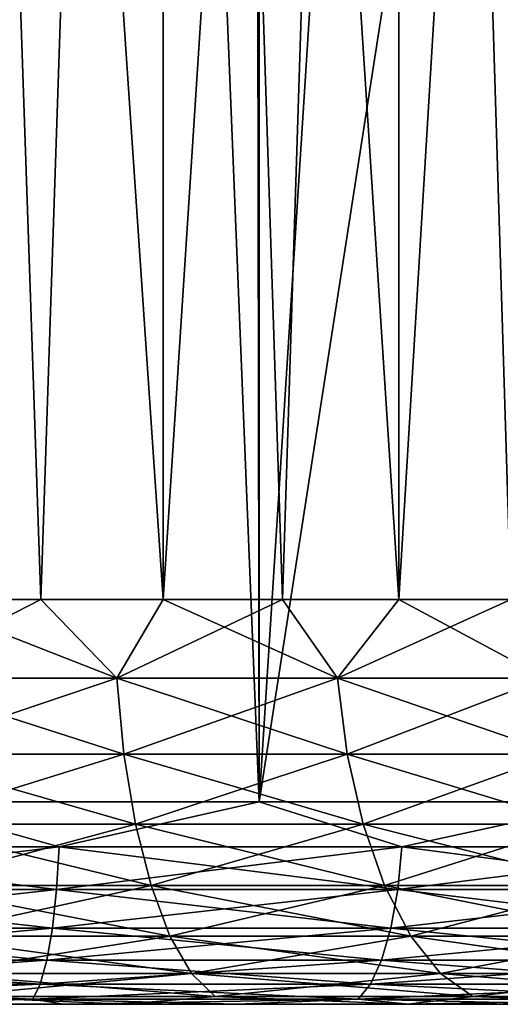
# Model space of a CAD drawing. Extents: x -265 to 265, y 0 to 1027.
# Tile 114 of 256: x 252.41 to 254.78, y 0 to 4.87. Entities that reach past the tile are written whole.
import ezdxf

# ---------------------------------------------------------------- set-up
doc = ezdxf.new("R2010")
doc.units = 0
doc.header["$LTSCALE"] = 65.185185
for name, color, linetype in [('245', 7, 'CONTINUOUS'), ('247', 7, 'CONTINUOUS'), ('248', 7, 'CONTINUOUS'), ('249', 7, 'CONTINUOUS'), ('250', 7, 'CONTINUOUS'), ('272', 7, 'CONTINUOUS'), ('273', 7, 'CONTINUOUS'), ('274', 7, 'CONTINUOUS'), ('275', 7, 'CONTINUOUS')]:
    doc.layers.add(name, color=color, linetype=linetype)

msp = doc.modelspace()

# ---------------------------------------------------------------- linework, layer by layer
at = {"layer": '245', "color": 7, "linetype": 'CONTINUOUS'}
for points in [[(252.9247, 0, 10.915), (251.7547, 0, 13.8896), (251.475, 0, 11.2033), (252.9247, 0, 10.915)], [(251.7547, 0, -13.8896), (252.6233, 0, -13.752), (251.475, 0, -11.2033), (251.7547, 0, -13.8896)], [(251.475, 0, -11.2033), (252.6233, 0, -13.752), (252.9247, 0, -10.915), (251.475, 0, -11.2033)], [(252.6233, 0, 13.752), (251.7547, 0, 13.8896), (252.9247, 0, 10.915), (252.6233, 0, 13.752)], [(253.4817, 0, 13.5602), (252.6233, 0, 13.752), (252.9247, 0, 10.915), (253.4817, 0, 13.5602)], [(252.6233, 0, -13.752), (253.4817, 0, -13.5602), (252.9247, 0, -10.915), (252.6233, 0, -13.752)], [(254.3243, 0, 10.4398), (253.4817, 0, 13.5602), (252.9247, 0, 10.915), (254.3243, 0, 10.4398)], [(252.9247, 0, -10.915), (253.4817, 0, -13.5602), (254.3243, 0, -10.4398), (252.9247, 0, -10.915)], [(254.3263, 0, 13.3148), (253.4817, 0, 13.5602), (254.3243, 0, 10.4398), (254.3263, 0, 13.3148)], [(253.4817, 0, -13.5602), (254.3263, 0, -13.3148), (254.3243, 0, -10.4398), (253.4817, 0, -13.5602)], [(255.65, 0, 9.7861), (254.3263, 0, 13.3148), (254.3243, 0, 10.4398), (255.65, 0, 9.7861)], [(254.3263, 0, -13.3148), (255.1538, 0, -13.0169), (254.3243, 0, -10.4398), (254.3263, 0, -13.3148)], [(254.3243, 0, -10.4398), (255.1538, 0, -13.0169), (255.65, 0, -9.7861), (254.3243, 0, -10.4398)], [(255.1538, 0, 13.0169), (254.3263, 0, 13.3148), (255.65, 0, 9.7861), (255.1538, 0, 13.0169)]]:
    msp.add_3dface(points, dxfattribs=at)
at = {"layer": '247', "color": 7, "linetype": 'CONTINUOUS'}
for points in [[(251.8081, 1, 14.8906), (253.5897, 1, 14.5641), (251.8081, 1019, 14.8906), (251.8081, 1, 14.8906)], [(251.8081, 1019, 14.8906), (253.5897, 1, 14.5641), (253.5897, 1019, 14.5641), (251.8081, 1019, 14.8906)], [(253.5897, 1, 14.5641), (255.3191, 1, 14.0252), (253.5897, 1019, 14.5641), (253.5897, 1, 14.5641)], [(253.5897, 1019, 14.5641), (255.3191, 1, 14.0252), (255.3191, 1019, 14.0252), (253.5897, 1019, 14.5641)]]:
    msp.add_3dface(points, dxfattribs=at)
at = {"layer": '248', "color": 7, "linetype": 'CONTINUOUS'}
for points in [[(255.3191, 1, -14.0252), (253.5897, 1, -14.5641), (255.2657, 11.7942, -14.0454), (255.3191, 1, -14.0252)], [(255.2657, 11.7942, -14.0454), (253.5897, 1, -14.5641), (254.2413, 11.2208, -14.3879), (255.2657, 11.7942, -14.0454)], [(254.2413, 11.2208, -14.3879), (253.5897, 1, -14.5641), (253.1927, 10.7875, -14.6563), (254.2413, 11.2208, -14.3879)], [(253.5897, 1, -14.5641), (251.8081, 1, -14.8906), (253.1927, 10.7875, -14.6563), (253.5897, 1, -14.5641)], [(253.1927, 10.7875, -14.6563), (251.8081, 1, -14.8906), (252.1321, 10.486, -14.8477), (253.1927, 10.7875, -14.6563)]]:
    msp.add_3dface(points, dxfattribs=at)
at = {"layer": '249', "color": 7, "linetype": 'CONTINUOUS'}
for points in [[(251.8081, 1, 14.8906), (250.8707, 0.7786, 14.9498), (252.6004, 0.7786, 14.7477), (251.8081, 1, 14.8906)], [(253.5897, 1, 14.5641), (251.8081, 1, 14.8906), (252.6004, 0.7786, 14.7477), (253.5897, 1, 14.5641)], [(253.5897, 1, 14.5641), (252.6004, 0.7786, 14.7477), (254.2949, 0.7786, 14.3461), (253.5897, 1, 14.5641)], [(255.3191, 1, 14.0252), (253.5897, 1, 14.5641), (254.2949, 0.7786, 14.3461), (255.3191, 1, 14.0252)], [(255.3191, 1, 14.0252), (254.2949, 0.7786, 14.3461), (255.9314, 0.7786, 13.7504), (255.3191, 1, 14.0252)], [(250.8664, 0.5669, 14.8761), (252.5876, 0.5669, 14.675), (250.8707, 0.7786, 14.9498), (250.8664, 0.5669, 14.8761)], [(250.8707, 0.7786, 14.9498), (252.5876, 0.5669, 14.675), (252.6004, 0.7786, 14.7477), (250.8707, 0.7786, 14.9498)], [(252.5876, 0.5669, 14.675), (254.2738, 0.5669, 14.2753), (252.6004, 0.7786, 14.7477), (252.5876, 0.5669, 14.675)], [(252.6004, 0.7786, 14.7477), (254.2738, 0.5669, 14.2753), (254.2949, 0.7786, 14.3461), (252.6004, 0.7786, 14.7477)], [(254.2738, 0.5669, 14.2753), (255.9021, 0.5669, 13.6827), (254.2949, 0.7786, 14.3461), (254.2738, 0.5669, 14.2753)], [(254.2949, 0.7786, 14.3461), (255.9021, 0.5669, 13.6827), (255.9314, 0.7786, 13.7504), (254.2949, 0.7786, 14.3461)], [(250.8595, 0.377, 14.7572), (252.5669, 0.377, 14.5577), (250.8664, 0.5669, 14.8761), (250.8595, 0.377, 14.7572)], [(250.8664, 0.5669, 14.8761), (252.5669, 0.377, 14.5577), (252.5876, 0.5669, 14.675), (250.8664, 0.5669, 14.8761)], [(252.5669, 0.377, 14.5577), (254.2396, 0.377, 14.1612), (252.5876, 0.5669, 14.675), (252.5669, 0.377, 14.5577)], [(252.5876, 0.5669, 14.675), (254.2396, 0.377, 14.1612), (254.2738, 0.5669, 14.2753), (252.5876, 0.5669, 14.675)], [(254.2396, 0.377, 14.1612), (255.855, 0.377, 13.5733), (254.2738, 0.5669, 14.2753), (254.2396, 0.377, 14.1612)], [(254.2738, 0.5669, 14.2753), (255.855, 0.377, 13.5733), (255.9021, 0.5669, 13.6827), (254.2738, 0.5669, 14.2753)], [(250.8503, 0.2184, 14.5991), (252.5394, 0.2184, 14.4017), (250.8595, 0.377, 14.7572), (250.8503, 0.2184, 14.5991)], [(250.8595, 0.377, 14.7572), (252.5394, 0.2184, 14.4017), (252.5669, 0.377, 14.5577), (250.8595, 0.377, 14.7572)], [(252.5394, 0.2184, 14.4017), (254.1942, 0.2184, 14.0095), (252.5669, 0.377, 14.5577), (252.5394, 0.2184, 14.4017)], [(252.5669, 0.377, 14.5577), (254.1942, 0.2184, 14.0095), (254.2396, 0.377, 14.1612), (252.5669, 0.377, 14.5577)], [(254.1942, 0.2184, 14.0095), (255.7922, 0.2184, 13.4278), (254.2396, 0.377, 14.1612), (254.1942, 0.2184, 14.0095)], [(254.2396, 0.377, 14.1612), (255.7922, 0.2184, 13.4278), (255.855, 0.377, 13.5733), (254.2396, 0.377, 14.1612)], [(250.8393, 0.0991, 14.4097), (252.5065, 0.0991, 14.2148), (250.8503, 0.2184, 14.5991), (250.8393, 0.0991, 14.4097)], [(250.8503, 0.2184, 14.5991), (252.5065, 0.0991, 14.2148), (252.5394, 0.2184, 14.4017), (250.8503, 0.2184, 14.5991)], [(252.5065, 0.0991, 14.2148), (254.1397, 0.0991, 13.8277), (252.5394, 0.2184, 14.4017), (252.5065, 0.0991, 14.2148)], [(252.5394, 0.2184, 14.4017), (254.1397, 0.0991, 13.8277), (254.1942, 0.2184, 14.0095), (252.5394, 0.2184, 14.4017)], [(254.1397, 0.0991, 13.8277), (255.717, 0.0991, 13.2536), (254.1942, 0.2184, 14.0095), (254.1397, 0.0991, 13.8277)], [(254.1942, 0.2184, 14.0095), (255.717, 0.0991, 13.2536), (255.7922, 0.2184, 13.4278), (254.1942, 0.2184, 14.0095)], [(250.827, 0.0251, 14.1985), (252.4697, 0.0251, 14.0064), (250.8393, 0.0991, 14.4097), (250.827, 0.0251, 14.1985)], [(250.8393, 0.0991, 14.4097), (252.4697, 0.0251, 14.0064), (252.5065, 0.0991, 14.2148), (250.8393, 0.0991, 14.4097)], [(252.4697, 0.0251, 14.0064), (254.0791, 0.0251, 13.625), (252.5065, 0.0991, 14.2148), (252.4697, 0.0251, 14.0064)], [(252.5065, 0.0991, 14.2148), (254.0791, 0.0251, 13.625), (254.1397, 0.0991, 13.8277), (252.5065, 0.0991, 14.2148)], [(254.0791, 0.0251, 13.625), (255.6333, 0.0251, 13.0593), (254.1397, 0.0991, 13.8277), (254.0791, 0.0251, 13.625)], [(254.1397, 0.0991, 13.8277), (255.6333, 0.0251, 13.0593), (255.717, 0.0991, 13.2536), (254.1397, 0.0991, 13.8277)], [(250.827, 0.0251, 14.1985), (251.7547, 0, 13.8896), (252.4697, 0.0251, 14.0064), (250.827, 0.0251, 14.1985)], [(251.7547, 0, 13.8896), (252.6233, 0, 13.752), (252.4697, 0.0251, 14.0064), (251.7547, 0, 13.8896)], [(252.6233, 0, 13.752), (253.4817, 0, 13.5602), (252.4697, 0.0251, 14.0064), (252.6233, 0, 13.752)], [(252.4697, 0.0251, 14.0064), (253.4817, 0, 13.5602), (254.0791, 0.0251, 13.625), (252.4697, 0.0251, 14.0064)], [(253.4817, 0, 13.5602), (254.3263, 0, 13.3148), (254.0791, 0.0251, 13.625), (253.4817, 0, 13.5602)], [(254.3263, 0, 13.3148), (255.1538, 0, 13.0169), (254.0791, 0.0251, 13.625), (254.3263, 0, 13.3148)], [(254.0791, 0.0251, 13.625), (255.1538, 0, 13.0169), (255.6333, 0.0251, 13.0593), (254.0791, 0.0251, 13.625)]]:
    msp.add_3dface(points, dxfattribs=at)
at = {"layer": '250', "color": 7, "linetype": 'CONTINUOUS'}
for points in [[(251.8081, 1, -14.8906), (252.6004, 0.7786, -14.7477), (250.8707, 0.7786, -14.9498), (251.8081, 1, -14.8906)], [(251.8081, 1, -14.8906), (253.5897, 1, -14.5641), (252.6004, 0.7786, -14.7477), (251.8081, 1, -14.8906)], [(253.5897, 1, -14.5641), (254.2949, 0.7786, -14.3461), (252.6004, 0.7786, -14.7477), (253.5897, 1, -14.5641)], [(253.5897, 1, -14.5641), (255.3191, 1, -14.0252), (254.2949, 0.7786, -14.3461), (253.5897, 1, -14.5641)], [(255.3191, 1, -14.0252), (255.9314, 0.7786, -13.7504), (254.2949, 0.7786, -14.3461), (255.3191, 1, -14.0252)], [(252.5876, 0.5669, -14.675), (250.8664, 0.5669, -14.8761), (252.6004, 0.7786, -14.7477), (252.5876, 0.5669, -14.675)], [(252.6004, 0.7786, -14.7477), (250.8664, 0.5669, -14.8761), (250.8707, 0.7786, -14.9498), (252.6004, 0.7786, -14.7477)], [(254.2738, 0.5669, -14.2753), (252.5876, 0.5669, -14.675), (254.2949, 0.7786, -14.3461), (254.2738, 0.5669, -14.2753)], [(254.2949, 0.7786, -14.3461), (252.5876, 0.5669, -14.675), (252.6004, 0.7786, -14.7477), (254.2949, 0.7786, -14.3461)], [(255.9021, 0.5669, -13.6827), (254.2738, 0.5669, -14.2753), (255.9314, 0.7786, -13.7504), (255.9021, 0.5669, -13.6827)], [(255.9314, 0.7786, -13.7504), (254.2738, 0.5669, -14.2753), (254.2949, 0.7786, -14.3461), (255.9314, 0.7786, -13.7504)], [(252.5669, 0.377, -14.5577), (250.8595, 0.377, -14.7572), (252.5876, 0.5669, -14.675), (252.5669, 0.377, -14.5577)], [(252.5876, 0.5669, -14.675), (250.8595, 0.377, -14.7572), (250.8664, 0.5669, -14.8761), (252.5876, 0.5669, -14.675)], [(254.2396, 0.377, -14.1612), (252.5669, 0.377, -14.5577), (254.2738, 0.5669, -14.2753), (254.2396, 0.377, -14.1612)], [(254.2738, 0.5669, -14.2753), (252.5669, 0.377, -14.5577), (252.5876, 0.5669, -14.675), (254.2738, 0.5669, -14.2753)], [(255.855, 0.377, -13.5733), (254.2396, 0.377, -14.1612), (255.9021, 0.5669, -13.6827), (255.855, 0.377, -13.5733)], [(255.9021, 0.5669, -13.6827), (254.2396, 0.377, -14.1612), (254.2738, 0.5669, -14.2753), (255.9021, 0.5669, -13.6827)], [(252.5394, 0.2184, -14.4017), (250.8503, 0.2184, -14.5991), (252.5669, 0.377, -14.5577), (252.5394, 0.2184, -14.4017)], [(252.5669, 0.377, -14.5577), (250.8503, 0.2184, -14.5991), (250.8595, 0.377, -14.7572), (252.5669, 0.377, -14.5577)], [(254.1942, 0.2184, -14.0095), (252.5394, 0.2184, -14.4017), (254.2396, 0.377, -14.1612), (254.1942, 0.2184, -14.0095)], [(254.2396, 0.377, -14.1612), (252.5394, 0.2184, -14.4017), (252.5669, 0.377, -14.5577), (254.2396, 0.377, -14.1612)], [(255.7922, 0.2184, -13.4278), (254.1942, 0.2184, -14.0095), (255.855, 0.377, -13.5733), (255.7922, 0.2184, -13.4278)], [(255.855, 0.377, -13.5733), (254.1942, 0.2184, -14.0095), (254.2396, 0.377, -14.1612), (255.855, 0.377, -13.5733)], [(252.5065, 0.0991, -14.2148), (250.8393, 0.0991, -14.4097), (252.5394, 0.2184, -14.4017), (252.5065, 0.0991, -14.2148)], [(252.5394, 0.2184, -14.4017), (250.8393, 0.0991, -14.4097), (250.8503, 0.2184, -14.5991), (252.5394, 0.2184, -14.4017)], [(254.1397, 0.0991, -13.8277), (252.5065, 0.0991, -14.2148), (254.1942, 0.2184, -14.0095), (254.1397, 0.0991, -13.8277)], [(254.1942, 0.2184, -14.0095), (252.5065, 0.0991, -14.2148), (252.5394, 0.2184, -14.4017), (254.1942, 0.2184, -14.0095)], [(255.717, 0.0991, -13.2536), (254.1397, 0.0991, -13.8277), (255.7922, 0.2184, -13.4278), (255.717, 0.0991, -13.2536)], [(255.7922, 0.2184, -13.4278), (254.1397, 0.0991, -13.8277), (254.1942, 0.2184, -14.0095), (255.7922, 0.2184, -13.4278)], [(252.4697, 0.0251, -14.0064), (250.827, 0.0251, -14.1985), (252.5065, 0.0991, -14.2148), (252.4697, 0.0251, -14.0064)], [(252.5065, 0.0991, -14.2148), (250.827, 0.0251, -14.1985), (250.8393, 0.0991, -14.4097), (252.5065, 0.0991, -14.2148)], [(254.0791, 0.0251, -13.625), (252.4697, 0.0251, -14.0064), (254.1397, 0.0991, -13.8277), (254.0791, 0.0251, -13.625)], [(254.1397, 0.0991, -13.8277), (252.4697, 0.0251, -14.0064), (252.5065, 0.0991, -14.2148), (254.1397, 0.0991, -13.8277)], [(255.6333, 0.0251, -13.0593), (254.0791, 0.0251, -13.625), (255.717, 0.0991, -13.2536), (255.6333, 0.0251, -13.0593)], [(255.717, 0.0991, -13.2536), (254.0791, 0.0251, -13.625), (254.1397, 0.0991, -13.8277), (255.717, 0.0991, -13.2536)], [(252.4697, 0.0251, -14.0064), (250.8791, 0, -13.9724), (250.827, 0.0251, -14.1985), (252.4697, 0.0251, -14.0064)], [(251.7547, 0, -13.8896), (250.8791, 0, -13.9724), (252.4697, 0.0251, -14.0064), (251.7547, 0, -13.8896)], [(252.6233, 0, -13.752), (251.7547, 0, -13.8896), (252.4697, 0.0251, -14.0064), (252.6233, 0, -13.752)], [(254.0791, 0.0251, -13.625), (252.6233, 0, -13.752), (252.4697, 0.0251, -14.0064), (254.0791, 0.0251, -13.625)], [(253.4817, 0, -13.5602), (252.6233, 0, -13.752), (254.0791, 0.0251, -13.625), (253.4817, 0, -13.5602)], [(254.3263, 0, -13.3148), (253.4817, 0, -13.5602), (254.0791, 0.0251, -13.625), (254.3263, 0, -13.3148)], [(255.6333, 0.0251, -13.0593), (254.3263, 0, -13.3148), (254.0791, 0.0251, -13.625), (255.6333, 0.0251, -13.0593)], [(255.1538, 0, -13.0169), (254.3263, 0, -13.3148), (255.6333, 0.0251, -13.0593), (255.1538, 0, -13.0169)]]:
    msp.add_3dface(points, dxfattribs=at)
at = {"layer": '272', "color": 7, "linetype": 'CONTINUOUS'}
for points in [[(251.8921, 20, 9.1055), (253.1144, 20, 8.763), (251.8921, 2, 9.1055), (251.8921, 20, 9.1055)], [(251.8921, 2, 9.1055), (253.1144, 20, 8.763), (252.5091, 2, 8.9551), (251.8921, 2, 9.1055)], [(252.5091, 2, 8.9551), (253.1144, 20, 8.763), (253.1144, 2, 8.763), (252.5091, 2, 8.9551)], [(253.1144, 20, 8.763), (254.2786, 20, 8.2573), (253.1144, 2, 8.763), (253.1144, 20, 8.763)], [(253.1144, 2, 8.763), (254.2786, 20, 8.2573), (253.7051, 2, 8.5301), (253.1144, 2, 8.763)], [(253.7051, 2, 8.5301), (254.2786, 20, 8.2573), (254.2786, 2, 8.2573), (253.7051, 2, 8.5301)], [(254.2786, 20, 8.2573), (255.3631, 20, 7.5978), (254.2786, 2, 8.2573), (254.2786, 20, 8.2573)], [(254.2786, 2, 8.2573), (255.3631, 20, 7.5978), (254.8321, 2, 7.9461), (254.2786, 2, 8.2573)]]:
    msp.add_3dface(points, dxfattribs=at)
at = {"layer": '273', "color": 7, "linetype": 'CONTINUOUS'}
for points in [[(253.1144, 20, -8.763), (251.8921, 20, -9.1055), (253.1144, 2, -8.763), (253.1144, 20, -8.763)], [(253.1144, 2, -8.763), (251.8921, 20, -9.1055), (252.5091, 2, -8.9551), (253.1144, 2, -8.763)], [(252.5091, 2, -8.9551), (251.8921, 20, -9.1055), (251.8921, 2, -9.1055), (252.5091, 2, -8.9551)], [(254.2786, 20, -8.2573), (253.1144, 20, -8.763), (254.2786, 2, -8.2573), (254.2786, 20, -8.2573)], [(254.2786, 2, -8.2573), (253.1144, 20, -8.763), (253.7051, 2, -8.5301), (254.2786, 2, -8.2573)], [(253.7051, 2, -8.5301), (253.1144, 20, -8.763), (253.1144, 2, -8.763), (253.7051, 2, -8.5301)], [(255.3631, 20, -7.5978), (254.2786, 20, -8.2573), (255.3631, 2, -7.5978), (255.3631, 20, -7.5978)], [(255.3631, 2, -7.5978), (254.2786, 20, -8.2573), (254.8321, 2, -7.9461), (255.3631, 2, -7.5978)], [(254.8321, 2, -7.9461), (254.2786, 20, -8.2573), (254.2786, 2, -8.2573), (254.8321, 2, -7.9461)]]:
    msp.add_3dface(points, dxfattribs=at)
at = {"layer": '274', "color": 7, "linetype": 'CONTINUOUS'}
for points in [[(251.8921, 2, -9.1055), (251.7498, 1.6121, -9.1726), (252.8856, 1.6121, -8.8809), (251.8921, 2, -9.1055)], [(252.5091, 2, -8.9551), (251.8921, 2, -9.1055), (252.8856, 1.6121, -8.8809), (252.5091, 2, -8.9551)], [(253.1144, 2, -8.763), (252.5091, 2, -8.9551), (252.8856, 1.6121, -8.8809), (253.1144, 2, -8.763)], [(253.1144, 2, -8.763), (252.8856, 1.6121, -8.8809), (253.9759, 1.6121, -8.4492), (253.1144, 2, -8.763)], [(253.7051, 2, -8.5301), (253.1144, 2, -8.763), (253.9759, 1.6121, -8.4492), (253.7051, 2, -8.5301)], [(254.2786, 2, -8.2573), (253.7051, 2, -8.5301), (253.9759, 1.6121, -8.4492), (254.2786, 2, -8.2573)], [(254.2786, 2, -8.2573), (253.9759, 1.6121, -8.4492), (255.0035, 1.6121, -7.8843), (254.2786, 2, -8.2573)], [(254.8321, 2, -7.9461), (254.2786, 2, -8.2573), (255.0035, 1.6121, -7.8843), (254.8321, 2, -7.9461)], [(251.771, 1.2364, -9.2841), (252.9207, 1.2364, -8.9889), (251.7498, 1.6121, -9.1726), (251.771, 1.2364, -9.2841)], [(251.7498, 1.6121, -9.1726), (252.9207, 1.2364, -8.9889), (252.8856, 1.6121, -8.8809), (251.7498, 1.6121, -9.1726)], [(252.9207, 1.2364, -8.9889), (254.0242, 1.2364, -8.552), (252.8856, 1.6121, -8.8809), (252.9207, 1.2364, -8.9889)], [(252.8856, 1.6121, -8.8809), (254.0242, 1.2364, -8.552), (253.9759, 1.6121, -8.4492), (252.8856, 1.6121, -8.8809)], [(254.0242, 1.2364, -8.552), (255.0644, 1.2364, -7.9802), (253.9759, 1.6121, -8.4492), (254.0242, 1.2364, -8.552)], [(253.9759, 1.6121, -8.4492), (255.0644, 1.2364, -7.9802), (255.0035, 1.6121, -7.8843), (253.9759, 1.6121, -8.4492)], [(251.8056, 0.8902, -9.4655), (252.9777, 0.8902, -9.1646), (251.771, 1.2364, -9.2841), (251.8056, 0.8902, -9.4655)], [(251.771, 1.2364, -9.2841), (252.9777, 0.8902, -9.1646), (252.9207, 1.2364, -8.9889), (251.771, 1.2364, -9.2841)], [(252.9777, 0.8902, -9.1646), (254.1029, 0.8902, -8.7191), (252.9207, 1.2364, -8.9889), (252.9777, 0.8902, -9.1646)], [(252.9207, 1.2364, -8.9889), (254.1029, 0.8902, -8.7191), (254.0242, 1.2364, -8.552), (252.9207, 1.2364, -8.9889)], [(254.1029, 0.8902, -8.7191), (255.1633, 0.8902, -8.1361), (254.0242, 1.2364, -8.552), (254.1029, 0.8902, -8.7191)], [(254.0242, 1.2364, -8.552), (255.1633, 0.8902, -8.1361), (255.0644, 1.2364, -7.9802), (254.0242, 1.2364, -8.552)], [(251.8523, 0.5866, -9.7099), (253.0546, 0.5866, -9.4011), (251.8056, 0.8902, -9.4655), (251.8523, 0.5866, -9.7099)], [(251.8056, 0.8902, -9.4655), (253.0546, 0.5866, -9.4011), (252.9777, 0.8902, -9.1646), (251.8056, 0.8902, -9.4655)], [(253.0546, 0.5866, -9.4011), (254.2088, 0.5866, -8.9442), (252.9777, 0.8902, -9.1646), (253.0546, 0.5866, -9.4011)], [(252.9777, 0.8902, -9.1646), (254.2088, 0.5866, -8.9442), (254.1029, 0.8902, -8.7191), (252.9777, 0.8902, -9.1646)], [(254.2088, 0.5866, -8.9442), (255.2966, 0.5866, -8.3461), (254.1029, 0.8902, -8.7191), (254.2088, 0.5866, -8.9442)], [(254.1029, 0.8902, -8.7191), (255.2966, 0.5866, -8.3461), (255.1633, 0.8902, -8.1361), (254.1029, 0.8902, -8.7191)], [(251.9091, 0.3375, -10.0077), (253.1483, 0.3375, -9.6896), (251.8523, 0.5866, -9.7099), (251.9091, 0.3375, -10.0077)], [(251.8523, 0.5866, -9.7099), (253.1483, 0.3375, -9.6896), (253.0546, 0.5866, -9.4011), (251.8523, 0.5866, -9.7099)], [(253.1483, 0.3375, -9.6896), (254.3379, 0.3375, -9.2186), (253.0546, 0.5866, -9.4011), (253.1483, 0.3375, -9.6896)], [(253.0546, 0.5866, -9.4011), (254.3379, 0.3375, -9.2186), (254.2088, 0.5866, -8.9442), (253.0546, 0.5866, -9.4011)], [(254.3379, 0.3375, -9.2186), (255.4591, 0.3375, -8.6022), (254.2088, 0.5866, -8.9442), (254.3379, 0.3375, -9.2186)], [(254.2088, 0.5866, -8.9442), (255.4591, 0.3375, -8.6022), (255.2966, 0.5866, -8.3461), (254.2088, 0.5866, -8.9442)], [(251.9739, 0.1524, -10.3477), (253.2553, 0.1524, -10.0187), (251.9091, 0.3375, -10.0077), (251.9739, 0.1524, -10.3477)], [(251.9091, 0.3375, -10.0077), (253.2553, 0.1524, -10.0187), (253.1483, 0.3375, -9.6896), (251.9091, 0.3375, -10.0077)], [(253.2553, 0.1524, -10.0187), (254.4853, 0.1524, -9.5317), (253.1483, 0.3375, -9.6896), (253.2553, 0.1524, -10.0187)], [(253.1483, 0.3375, -9.6896), (254.4853, 0.1524, -9.5317), (254.3379, 0.3375, -9.2186), (253.1483, 0.3375, -9.6896)], [(254.4853, 0.1524, -9.5317), (255.6445, 0.1524, -8.8944), (254.3379, 0.3375, -9.2186), (254.4853, 0.1524, -9.5317)], [(254.3379, 0.3375, -9.2186), (255.6445, 0.1524, -8.8944), (255.4591, 0.3375, -8.6022), (254.3379, 0.3375, -9.2186)], [(252.0443, 0.0384, -10.7166), (253.3713, 0.0384, -10.3759), (251.9739, 0.1524, -10.3477), (252.0443, 0.0384, -10.7166)], [(251.9739, 0.1524, -10.3477), (253.3713, 0.0384, -10.3759), (253.2553, 0.1524, -10.0187), (251.9739, 0.1524, -10.3477)], [(253.3713, 0.0384, -10.3759), (254.6452, 0.0384, -9.8715), (253.2553, 0.1524, -10.0187), (253.3713, 0.0384, -10.3759)], [(253.2553, 0.1524, -10.0187), (254.6452, 0.0384, -9.8715), (254.4853, 0.1524, -9.5317), (253.2553, 0.1524, -10.0187)], [(254.6452, 0.0384, -9.8715), (255.8458, 0.0384, -9.2115), (254.4853, 0.1524, -9.5317), (254.6452, 0.0384, -9.8715)], [(254.4853, 0.1524, -9.5317), (255.8458, 0.0384, -9.2115), (255.6445, 0.1524, -8.8944), (254.4853, 0.1524, -9.5317)], [(251.475, 0, -11.2033), (252.9247, 0, -10.915), (252.0443, 0.0384, -10.7166), (251.475, 0, -11.2033)], [(252.0443, 0.0384, -10.7166), (252.9247, 0, -10.915), (253.3713, 0.0384, -10.3759), (252.0443, 0.0384, -10.7166)], [(252.9247, 0, -10.915), (254.3243, 0, -10.4398), (253.3713, 0.0384, -10.3759), (252.9247, 0, -10.915)], [(253.3713, 0.0384, -10.3759), (254.3243, 0, -10.4398), (254.6452, 0.0384, -9.8715), (253.3713, 0.0384, -10.3759)], [(254.3243, 0, -10.4398), (255.65, 0, -9.7861), (254.6452, 0.0384, -9.8715), (254.3243, 0, -10.4398)], [(254.6452, 0.0384, -9.8715), (255.65, 0, -9.7861), (255.8458, 0.0384, -9.2115), (254.6452, 0.0384, -9.8715)]]:
    msp.add_3dface(points, dxfattribs=at)
at = {"layer": '275', "color": 7, "linetype": 'CONTINUOUS'}
for points in [[(251.8921, 2, 9.1055), (252.5091, 2, 8.9551), (251.7498, 1.6121, 9.1726), (251.8921, 2, 9.1055)], [(252.5091, 2, 8.9551), (252.8856, 1.6121, 8.8809), (251.7498, 1.6121, 9.1726), (252.5091, 2, 8.9551)], [(252.5091, 2, 8.9551), (253.1144, 2, 8.763), (252.8856, 1.6121, 8.8809), (252.5091, 2, 8.9551)], [(253.1144, 2, 8.763), (253.7051, 2, 8.5301), (252.8856, 1.6121, 8.8809), (253.1144, 2, 8.763)], [(253.7051, 2, 8.5301), (253.9759, 1.6121, 8.4492), (252.8856, 1.6121, 8.8809), (253.7051, 2, 8.5301)], [(253.7051, 2, 8.5301), (254.2786, 2, 8.2573), (253.9759, 1.6121, 8.4492), (253.7051, 2, 8.5301)], [(254.2786, 2, 8.2573), (254.8321, 2, 7.9461), (253.9759, 1.6121, 8.4492), (254.2786, 2, 8.2573)], [(254.8321, 2, 7.9461), (255.0035, 1.6121, 7.8843), (253.9759, 1.6121, 8.4492), (254.8321, 2, 7.9461)], [(252.8856, 1.6121, 8.8809), (251.771, 1.2364, 9.2841), (251.7498, 1.6121, 9.1726), (252.8856, 1.6121, 8.8809)], [(252.9207, 1.2364, 8.9889), (251.771, 1.2364, 9.2841), (252.8856, 1.6121, 8.8809), (252.9207, 1.2364, 8.9889)], [(253.9759, 1.6121, 8.4492), (252.9207, 1.2364, 8.9889), (252.8856, 1.6121, 8.8809), (253.9759, 1.6121, 8.4492)], [(254.0242, 1.2364, 8.552), (252.9207, 1.2364, 8.9889), (253.9759, 1.6121, 8.4492), (254.0242, 1.2364, 8.552)], [(255.0035, 1.6121, 7.8843), (254.0242, 1.2364, 8.552), (253.9759, 1.6121, 8.4492), (255.0035, 1.6121, 7.8843)], [(255.0644, 1.2364, 7.9802), (254.0242, 1.2364, 8.552), (255.0035, 1.6121, 7.8843), (255.0644, 1.2364, 7.9802)], [(252.9207, 1.2364, 8.9889), (251.8056, 0.8902, 9.4655), (251.771, 1.2364, 9.2841), (252.9207, 1.2364, 8.9889)], [(252.9777, 0.8902, 9.1646), (251.8056, 0.8902, 9.4655), (252.9207, 1.2364, 8.9889), (252.9777, 0.8902, 9.1646)], [(254.0242, 1.2364, 8.552), (252.9777, 0.8902, 9.1646), (252.9207, 1.2364, 8.9889), (254.0242, 1.2364, 8.552)], [(254.1029, 0.8902, 8.7191), (252.9777, 0.8902, 9.1646), (254.0242, 1.2364, 8.552), (254.1029, 0.8902, 8.7191)], [(255.0644, 1.2364, 7.9802), (254.1029, 0.8902, 8.7191), (254.0242, 1.2364, 8.552), (255.0644, 1.2364, 7.9802)], [(255.1633, 0.8902, 8.1361), (254.1029, 0.8902, 8.7191), (255.0644, 1.2364, 7.9802), (255.1633, 0.8902, 8.1361)], [(252.9777, 0.8902, 9.1646), (251.8523, 0.5866, 9.7099), (251.8056, 0.8902, 9.4655), (252.9777, 0.8902, 9.1646)], [(253.0546, 0.5866, 9.4011), (251.8523, 0.5866, 9.7099), (252.9777, 0.8902, 9.1646), (253.0546, 0.5866, 9.4011)], [(254.1029, 0.8902, 8.7191), (253.0546, 0.5866, 9.4011), (252.9777, 0.8902, 9.1646), (254.1029, 0.8902, 8.7191)], [(254.2088, 0.5866, 8.9442), (253.0546, 0.5866, 9.4011), (254.1029, 0.8902, 8.7191), (254.2088, 0.5866, 8.9442)], [(255.1633, 0.8902, 8.1361), (254.2088, 0.5866, 8.9442), (254.1029, 0.8902, 8.7191), (255.1633, 0.8902, 8.1361)], [(255.2966, 0.5866, 8.3461), (254.2088, 0.5866, 8.9442), (255.1633, 0.8902, 8.1361), (255.2966, 0.5866, 8.3461)], [(253.0546, 0.5866, 9.4011), (251.9091, 0.3375, 10.0077), (251.8523, 0.5866, 9.7099), (253.0546, 0.5866, 9.4011)], [(253.1483, 0.3375, 9.6896), (251.9091, 0.3375, 10.0077), (253.0546, 0.5866, 9.4011), (253.1483, 0.3375, 9.6896)], [(254.2088, 0.5866, 8.9442), (253.1483, 0.3375, 9.6896), (253.0546, 0.5866, 9.4011), (254.2088, 0.5866, 8.9442)], [(254.3379, 0.3375, 9.2186), (253.1483, 0.3375, 9.6896), (254.2088, 0.5866, 8.9442), (254.3379, 0.3375, 9.2186)], [(255.2966, 0.5866, 8.3461), (254.3379, 0.3375, 9.2186), (254.2088, 0.5866, 8.9442), (255.2966, 0.5866, 8.3461)], [(255.4591, 0.3375, 8.6022), (254.3379, 0.3375, 9.2186), (255.2966, 0.5866, 8.3461), (255.4591, 0.3375, 8.6022)], [(253.1483, 0.3375, 9.6896), (251.9739, 0.1524, 10.3477), (251.9091, 0.3375, 10.0077), (253.1483, 0.3375, 9.6896)], [(253.2553, 0.1524, 10.0187), (251.9739, 0.1524, 10.3477), (253.1483, 0.3375, 9.6896), (253.2553, 0.1524, 10.0187)], [(254.3379, 0.3375, 9.2186), (253.2553, 0.1524, 10.0187), (253.1483, 0.3375, 9.6896), (254.3379, 0.3375, 9.2186)], [(254.4853, 0.1524, 9.5317), (253.2553, 0.1524, 10.0187), (254.3379, 0.3375, 9.2186), (254.4853, 0.1524, 9.5317)], [(255.4591, 0.3375, 8.6022), (254.4853, 0.1524, 9.5317), (254.3379, 0.3375, 9.2186), (255.4591, 0.3375, 8.6022)], [(255.6445, 0.1524, 8.8944), (254.4853, 0.1524, 9.5317), (255.4591, 0.3375, 8.6022), (255.6445, 0.1524, 8.8944)], [(253.2553, 0.1524, 10.0187), (252.0443, 0.0384, 10.7166), (251.9739, 0.1524, 10.3477), (253.2553, 0.1524, 10.0187)], [(253.3713, 0.0384, 10.3759), (252.0443, 0.0384, 10.7166), (253.2553, 0.1524, 10.0187), (253.3713, 0.0384, 10.3759)], [(254.4853, 0.1524, 9.5317), (253.3713, 0.0384, 10.3759), (253.2553, 0.1524, 10.0187), (254.4853, 0.1524, 9.5317)], [(254.6452, 0.0384, 9.8715), (253.3713, 0.0384, 10.3759), (254.4853, 0.1524, 9.5317), (254.6452, 0.0384, 9.8715)], [(255.6445, 0.1524, 8.8944), (254.6452, 0.0384, 9.8715), (254.4853, 0.1524, 9.5317), (255.6445, 0.1524, 8.8944)], [(255.8458, 0.0384, 9.2115), (254.6452, 0.0384, 9.8715), (255.6445, 0.1524, 8.8944), (255.8458, 0.0384, 9.2115)], [(252.9247, 0, 10.915), (251.475, 0, 11.2033), (252.0443, 0.0384, 10.7166), (252.9247, 0, 10.915)], [(253.3713, 0.0384, 10.3759), (252.9247, 0, 10.915), (252.0443, 0.0384, 10.7166), (253.3713, 0.0384, 10.3759)], [(254.3243, 0, 10.4398), (252.9247, 0, 10.915), (253.3713, 0.0384, 10.3759), (254.3243, 0, 10.4398)], [(254.6452, 0.0384, 9.8715), (254.3243, 0, 10.4398), (253.3713, 0.0384, 10.3759), (254.6452, 0.0384, 9.8715)], [(255.65, 0, 9.7861), (254.3243, 0, 10.4398), (254.6452, 0.0384, 9.8715), (255.65, 0, 9.7861)], [(255.8458, 0.0384, 9.2115), (255.65, 0, 9.7861), (254.6452, 0.0384, 9.8715), (255.8458, 0.0384, 9.2115)]]:
    msp.add_3dface(points, dxfattribs=at)

doc.saveas('drawing.dxf')
